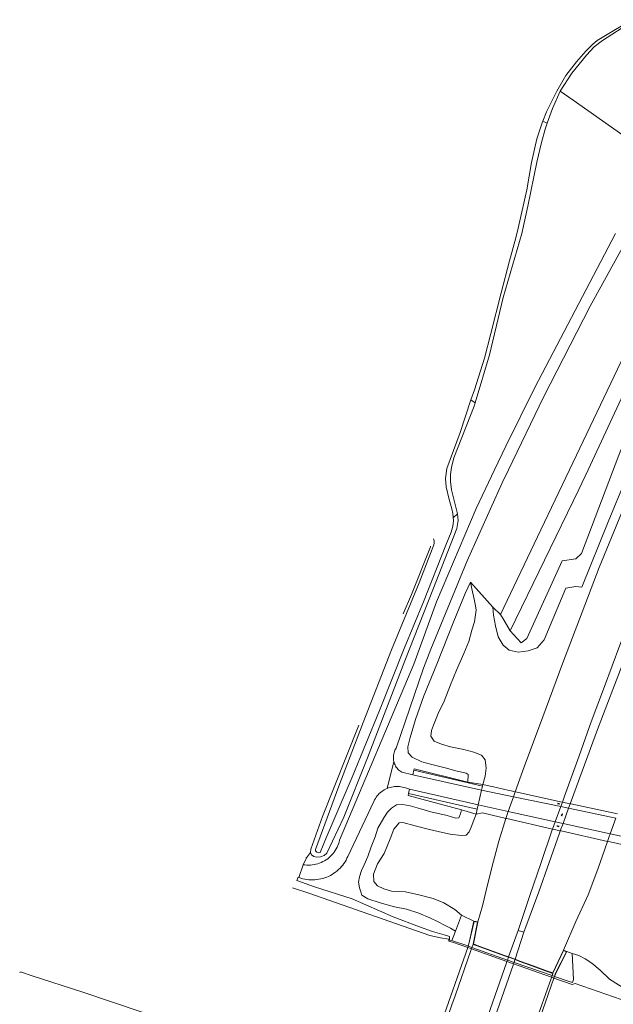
# Model space of a CAD drawing. Header units: metres. Extents: x 89888 to 94270, y 464165 to 468904.
# Tile 246 of 256: x 91792 to 91922, y 467633 to 467848. Entities that reach past the tile are written whole.
import ezdxf

# ---------------------------------------------------------------- set-up
doc = ezdxf.new("R2010")
doc.units = ezdxf.units.M
doc.layers.get('0').update_dxf_attribs({"linetype": 'CONTINUOUS'})
for name, color, linetype, lineweight in [('G_GRENS_ALGEMEEN_0', 251, 'CONTINUOUS', 13), ('K_KUNSTWERKGRENS_-1', 251, 'CONTINUOUS', 13), ('K_KUNSTWERKGRENS_0', 251, 'CONTINUOUS', 13), ('K_KUNSTWERKGRENS_1', 251, 'CONTINUOUS', 13), ('S_GBKN_SYMBOOL_OV_GROOT_-1', 251, 'CONTINUOUS', 13), ('T_CULTUURGRENS_0', 251, 'CONTINUOUS', 13), ('T_HEK_LIJN_0', 251, 'CONTINUOUS', 13), ('V_WEGGRENS_-1', 251, 'CONTINUOUS', 13), ('V_WEGGRENS_0', 251, 'CONTINUOUS', 13), ('V_WEGGRENS_1', 251, 'CONTINUOUS', 13), ('W_WATERGRENS_0', 251, 'CONTINUOUS', 13)]:
    doc.layers.add(name, color=color, linetype=linetype, lineweight=lineweight)

# ---------------------------------------------------------------- blocks, each defined once
blk = doc.blocks.new('OGT_BLOK1_ACAD_1_FMEBLOCK8')
at = {"layer": 'T_CULTUURGRENS_0'}
for points in [[(7.13, 18.66), (8.95, 22.9), (13.08, 33.3), (13.11, 33.47)], [(-13.11, -33.47), (-13.07, -32.77), (-10.48, -25.64), (-2.6, -5.65)]]:
    blk.add_lwpolyline(points, dxfattribs=at)
blk = doc.blocks.new('S_GBKN_SYMBOOL_OV_GROOT')
for points in [[(-0.21875, 0.0625), (0.21875, 0.0625)], [(-0.21875, 0), (0.21875, 0)], [(-0.1875, 0.0625), (-0.1875, 0)], [(-0.125, 0.09375), (-0.125, 0.0625)], [(-0.125, 0), (-0.125, -0.0625)], [(-0.0625, 0.0625), (-0.0625, 0)], [(0, 0.09375), (0, 0.0625)], [(0, 0), (0, -0.0625)], [(0.0625, 0.0625), (0.0625, 0)], [(0.125, 0.09375), (0.125, 0.0625)], [(0.125, 0), (0.125, -0.0625)], [(0.1875, 0.0625), (0.1875, 0)], [(-0.21875, -0.0625), (0.21875, -0.0625)], [(-0.1875, -0.0625), (-0.1875, -0.09375)], [(-0.0625, -0.0625), (-0.0625, -0.09375)], [(0.0625, -0.0625), (0.0625, -0.09375)], [(0.1875, -0.0625), (0.1875, -0.09375)]]:
    blk.add_lwpolyline(points)

msp = doc.modelspace()

# ---------------------------------------------------------------- linework, layer by layer
at = {"layer": 'G_GRENS_ALGEMEEN_0'}
for p, q in [((91893.52, 467680.89), (91878.54, 467684.37)), ((91890.32, 467681.78), (91893.61, 467681.27)), ((91892.17, 467674.79), (91888.97, 467675.7))]:
    msp.add_line(p, q, dxfattribs=at)
for points in [[(91878.54, 467684.37), (91878.6, 467684.65), (91890.32, 467681.78)], [(91888.97, 467675.7), (91877.3, 467678.87), (91877.39, 467679.28)], [(91886.86, 467647.19), (91887.23, 467647.04), (91889.9, 467646.12), (91890.35, 467645.91)], [(91909.3, 467639.3), (91912.47, 467638.23), (91913.23, 467638.01), (91913.43, 467638.62), (91913.17, 467644.29)]]:
    msp.add_lwpolyline(points, dxfattribs=at)
at = {"layer": 'K_KUNSTWERKGRENS_-1'}
for p, q in [((91893.61, 467681.27), (91893.52, 467680.89)), ((91893.33, 467680.03), (91892.62, 467676.82)), ((91893.52, 467680.89), (91893.33, 467680.03)), ((91912.74, 467677.05), (91911, 467677.42)), ((91892.4, 467675.83), (91892.17, 467674.79)), ((91892.62, 467676.82), (91892.4, 467675.83))]:
    msp.add_line(p, q, dxfattribs=at)
for points in [[(91900.7, 467679.66), (91899.83, 467679.85), (91899.36, 467679.96), (91895.63, 467680.8), (91895.25, 467680.89), (91893.61, 467681.27)], [(91911, 467677.42), (91910.99, 467677.42), (91900.79, 467679.64), (91900.7, 467679.66)], [(91923.03, 467674.87), (91912.85, 467677.02), (91912.74, 467677.05)], [(91892.17, 467674.79), (91893.53, 467675.05), (91897.45, 467674.14), (91897.83, 467674.05), (91898.67, 467673.85)], [(91898.67, 467673.85), (91898.87, 467673.81), (91908.86, 467671.5)], [(91908.86, 467671.5), (91908.93, 467671.49), (91910.55, 467671.13)], [(91910.55, 467671.13), (91910.72, 467671.09), (91920.87, 467668.83)], [(91920.87, 467668.83), (91921.45, 467668.71), (91923.07, 467668.34), (91926.81, 467667.45)]]:
    msp.add_lwpolyline(points, dxfattribs=at)
at = {"layer": 'K_KUNSTWERKGRENS_0'}
for p, q in [((91891.67, 467651.41), (91892.52, 467651.22)), ((91890.4, 467645.9), (91890.35, 467645.91)), ((91891.25, 467645.6), (91890.4, 467645.9)), ((91899.01, 467642.89), (91891.25, 467645.6)), ((91911.24, 467645.08), (91911.95, 467644.75)), ((91900.44, 467642.39), (91899.01, 467642.89)), ((91899.25, 467643.59), (91900.66, 467643.08)), ((91908.75, 467639.49), (91900.44, 467642.39)), ((91909.25, 467639.31), (91908.75, 467639.49)), ((91909.3, 467639.3), (91909.25, 467639.31))]:
    msp.add_line(p, q, dxfattribs=at)
for points in [[(91890.35, 467645.91), (91890.53, 467646.42), (91891.67, 467651.41)], [(91892.52, 467651.22), (91891.56, 467646.41), (91892.4, 467646.1), (91895.38, 467645.01), (91898.39, 467643.91), (91899.25, 467643.59)], [(91900.66, 467643.08), (91901.74, 467642.68), (91904.61, 467641.63), (91907.73, 467640.49), (91908.9, 467640.06), (91911.24, 467645.08)], [(91911.95, 467644.75), (91909.49, 467639.83), (91909.3, 467639.3)]]:
    msp.add_lwpolyline(points, dxfattribs=at)
at = {"layer": 'K_KUNSTWERKGRENS_1'}
for p, q in [((91890.31, 467645.62), (91878.18, 467610.88)), ((91890.4, 467645.9), (91890.31, 467645.62)), ((91897.11, 467604.27), (91909.13, 467638.94)), ((91909.13, 467638.94), (91909.25, 467639.31))]:
    msp.add_line(p, q, dxfattribs=at)
for points in [[(91891.71, 467651.33), (91890.58, 467646.4), (91890.4, 467645.9)], [(91909.25, 467639.31), (91909.44, 467639.85), (91911.88, 467644.72), (91911.26, 467645.01), (91908.93, 467640), (91891.51, 467646.37), (91892.46, 467651.18), (91891.71, 467651.33)]]:
    msp.add_lwpolyline(points, dxfattribs=at)
at = {"layer": 'T_CULTUURGRENS_0'}
for p, q in [((91906.74, 467826.2), (91907.7, 467825.74)), ((91891.03, 467765.27), (91891.95, 467764.64)), ((91888.12, 467740.4), (91887.13, 467739.51)), ((91897.5, 467718.39), (91895.83, 467720.01)), ((91855.07, 467665.22), (91855.99, 467666.41)), ((91854.32, 467663.72), (91855.07, 467665.22)), ((91852.94, 467660.26), (91853.24, 467661.01)), ((91852.94, 467660.26), (91852.94, 467660.26)), ((91792.47, 467640.26), (91792.39, 467640.06))]:
    msp.add_line(p, q, dxfattribs=at)
for points in [[(91926.49, 467848), (91926.09, 467847.91), (91919.75, 467843.83), (91917.92, 467842.46), (91916.3, 467840.59), (91913.08, 467836.71), (91910.55, 467832.72)], [(91910.55, 467832.72), (91913.36, 467830.76), (91930.6, 467818.62), (91943.74, 467840.43)], [(91910.55, 467832.72), (91908.82, 467828.93), (91907.7, 467825.74)], [(91907.7, 467825.74), (91907.23, 467824.41), (91906.48, 467821.56), (91905.46, 467817.27), (91903.48, 467807.61), (91902.13, 467801.62), (91898.08, 467787.67), (91895.09, 467775.11), (91891.95, 467764.64)], [(91899.63, 467714.81), (91914.63, 467745.71), (91916.63, 467750), (91933, 467785.08), (91935.78, 467792.51), (91937.07, 467801.06), (91937.42, 467812.29), (91937.13, 467819.99)], [(91932.04, 467811.71), (91932.57, 467807.91), (91932.38, 467800.18), (91931.76, 467793.34), (91929.77, 467787.39), (91924.6, 467775.19), (91912.56, 467750)], [(91899.63, 467714.81), (91902.02, 467712.18), (91903.26, 467713.14), (91910.96, 467730.11), (91913.92, 467730.59), (91915.16, 467731.71), (91923.38, 467753.24), (91934.02, 467779.3)], [(91891.95, 467764.64), (91891.74, 467763.93), (91887.28, 467752.64), (91886.77, 467750.52), (91886.59, 467748.98), (91886.56, 467747.44), (91886.76, 467745.64), (91888.12, 467740.4)], [(91912.56, 467750), (91906.29, 467736.86), (91897.5, 467718.39)], [(91888.12, 467740.4), (91888.24, 467738.97), (91887.97, 467737.22)], [(91887.97, 467737.22), (91882.67, 467723.82), (91876.59, 467708.3), (91868.4, 467687.05), (91863.21, 467674.13), (91859.53, 467666.25), (91858.92, 467665.73), (91858.17, 467665.41), (91857.36, 467665.34), (91856.67, 467665.53), (91856.16, 467665.91), (91855.99, 467666.41)], [(91890.89, 467725.43), (91889.76, 467722.95), (91887.28, 467716.91), (91883.57, 467707.54), (91880.7, 467700.62), (91878.91, 467695.43), (91877.71, 467691.55), (91877.23, 467689.47), (91877.31, 467688.18), (91878.16, 467687.22), (91880.26, 467686.21), (91882.47, 467685.6), (91885.39, 467684.86), (91887.74, 467684.23), (91890.01, 467683.74), (91890.38, 467683.44), (91890.32, 467681.78)], [(91897.5, 467718.39), (91898.29, 467717.09), (91899.63, 467714.81)], [(91888.97, 467675.7), (91888.74, 467674.87), (91888.35, 467673.97), (91887.7, 467673.92), (91885.81, 467674.45), (91882.24, 467675.29), (91879.75, 467675.97), (91877.74, 467676.61), (91876.15, 467676.89), (91874.74, 467676.8), (91873.63, 467676.11), (91872.81, 467675.22), (91871.96, 467674), (91870.7, 467671.69), (91870.12, 467669.82), (91869.23, 467667.63), (91868.45, 467665.54), (91867.67, 467663.73), (91867.07, 467662.47), (91866.64, 467661.04), (91866.48, 467659.89), (91866.67, 467658.65), (91866.96, 467657.76), (91867.2, 467657.09), (91868.49, 467656.27), (91871.21, 467655.38), (91874.33, 467654.5), (91876.96, 467654), (91879.63, 467653.14), (91882.01, 467652.15), (91883.88, 467651.22), (91885.22, 467650.54), (91886.55, 467649.87), (91887.62, 467649.21)], [(91852.94, 467660.26), (91856.83, 467658.88), (91865.04, 467656.28), (91874.03, 467652.31), (91879.76, 467650.17), (91882.63, 467649.15), (91885.14, 467648.4), (91886.35, 467648.04), (91886.33, 467647.21), (91886.86, 467647.19)]]:
    msp.add_lwpolyline(points, dxfattribs=at)
at = {"layer": 'T_HEK_LIJN_0'}
msp.add_line((91855.07, 467665.22), (91854.94, 467665.27), dxfattribs=at)
at = {"layer": 'V_WEGGRENS_-1'}
for p, q in [((91900.31, 467678.57), (91893.33, 467680.03)), ((91910.64, 467676.42), (91900.31, 467678.57)), ((91892.62, 467676.82), (91899.17, 467675.38)), ((91899.17, 467675.38), (91909.45, 467673.12)), ((91912.37, 467676.06), (91910.64, 467676.42)), ((91922.69, 467673.9), (91912.37, 467676.06)), ((91909.45, 467673.12), (91911.15, 467672.74)), ((91911.15, 467672.74), (91921.45, 467670.48)), ((91921.45, 467670.48), (91927.17, 467669.22))]:
    msp.add_line(p, q, dxfattribs=at)
at = {"layer": 'V_WEGGRENS_0'}
for p, q in [((91895.83, 467720.01), (91890.89, 467725.43)), ((91874.16, 467686.3), (91872.7, 467680.38)), ((91878.54, 467684.37), (91878.34, 467683.39)), ((91893.33, 467680.03), (91878.34, 467683.39)), ((91877.6, 467680.25), (91877.39, 467679.28)), ((91877.39, 467679.28), (91892.4, 467675.83)), ((91877.6, 467680.25), (91892.62, 467676.82)), ((91911, 467677.42), (91910.64, 467676.42)), ((91912.37, 467676.06), (91912.74, 467677.05)), ((91909.45, 467673.12), (91908.86, 467671.5)), ((91910.55, 467671.13), (91911.15, 467672.74)), ((91922.69, 467673.9), (91921.45, 467670.48)), ((91853.42, 467660.93), (91854.32, 467663.72)), ((91854.32, 467663.72), (91854.32, 467663.72)), ((91853.24, 467661.01), (91853.42, 467660.93)), ((91853.24, 467661.01), (91853.24, 467661.01)), ((91888.95, 467652.72), (91887.62, 467649.21)), ((91888.95, 467652.72), (91891.67, 467651.41)), ((91901.34, 467649.38), (91899.25, 467643.59)), ((91900.66, 467643.08), (91902.6, 467648.95)), ((91902.6, 467648.95), (91901.34, 467649.38)), ((91911.95, 467644.75), (91913.17, 467644.29))]:
    msp.add_line(p, q, dxfattribs=at)
for points in [[(91900.7, 467679.66), (91902.66, 467685.14), (91906.76, 467696.07), (91911.1, 467707.83), (91914.76, 467717.41), (91919.02, 467728.67), (91923.96, 467740.54), (91929.21, 467753.25), (91935.04, 467766.53), (91941.69, 467781.14), (91949.64, 467797.88), (91957.38, 467813.18)], [(91890.21, 467730.09), (91897.88, 467747.17), (91899.24, 467750), (91906.89, 467765.91), (91917.07, 467785.79), (91925.35, 467800.71), (91932.04, 467811.71)], [(91967.29, 467810.52), (91958.89, 467793.77), (91949.86, 467774.34), (91943.52, 467760.23), (91938.24, 467747.98), (91932.63, 467734.38), (91926.57, 467719.28), (91923.54, 467711.69), (91920.2, 467702.68), (91917.31, 467694.94), (91914.66, 467687.49), (91911.47, 467678.71), (91911, 467677.42)], [(91912.74, 467677.05), (91915.36, 467684.15), (91918.72, 467693.26), (91924.44, 467708.28), (91929.25, 467720.71), (91934.85, 467734.48), (91940.29, 467747.3), (91944.1, 467756.15), (91949.44, 467768.17), (91953.99, 467778.09), (91958.71, 467788.12), (91964.72, 467800.4), (91969.59, 467809.94)], [(91922.59, 467801.65), (91904.96, 467768.01), (91898.65, 467755.21), (91896.18, 467750), (91892.2, 467741.58), (91883.5, 467721.19), (91878.55, 467707.53), (91862.3, 467669.07), (91862.2, 467668.68), (91862.08, 467668.29), (91861.93, 467667.91), (91861.76, 467667.54), (91861.57, 467667.18), (91861.37, 467666.83), (91861.13, 467666.49), (91860.88, 467666.17), (91860.62, 467665.86), (91860.33, 467665.57), (91860.03, 467665.3), (91859.71, 467665.04), (91859.38, 467664.81), (91859.03, 467664.59), (91858.68, 467664.39), (91858.31, 467664.22), (91857.93, 467664.06), (91857.54, 467663.93), (91857.15, 467663.82), (91856.75, 467663.74), (91856.35, 467663.68), (91855.94, 467663.64), (91855.54, 467663.62), (91855.13, 467663.63), (91854.72, 467663.66), (91854.32, 467663.72)], [(91948.5, 467801.22), (91944.14, 467791.9), (91932.58, 467766.59), (91921.04, 467738.63), (91915.26, 467724.38), (91913.96, 467724.55), (91911.77, 467724.15), (91907.03, 467712.88), (91905.47, 467711.13), (91903.51, 467710.47), (91901.37, 467710.2), (91899.4, 467710.63), (91898.04, 467711.68), (91896.98, 467713.52), (91896.38, 467715.9), (91895.94, 467718.26), (91895.83, 467720.01)], [(91874.16, 467686.3), (91874.1, 467686.57), (91874.07, 467686.84), (91874.06, 467687.11), (91874.06, 467687.39), (91874.09, 467687.66), (91874.14, 467687.94), (91874.21, 467688.2), (91874.29, 467688.47), (91874.4, 467688.72), (91874.52, 467688.97), (91874.66, 467689.2), (91880.66, 467706.64), (91882.22, 467710.83), (91890.21, 467730.09)], [(91890.89, 467725.43), (91891.24, 467724.03), (91891.76, 467721.78), (91892.02, 467720.28), (91892.18, 467719.32), (91891.79, 467716.81), (91891.21, 467714.95), (91890.56, 467712.48), (91889.45, 467709.87), (91887.88, 467706.24), (91886.56, 467703.06), (91885.14, 467699.43), (91883.86, 467696.74), (91882.81, 467694.2), (91882.4, 467693.05), (91882.29, 467691.78), (91882.95, 467690.72), (91884.56, 467690.09), (91886.53, 467689.5), (91889.44, 467688.91), (91891.69, 467688.3), (91893.35, 467687.68), (91894.12, 467686.67), (91894.32, 467684.84), (91894.15, 467683.08), (91893.61, 467681.27)], [(91878.34, 467683.39), (91875.91, 467683.92), (91875.68, 467684.07), (91875.45, 467684.23), (91875.25, 467684.41), (91875.05, 467684.61), (91874.87, 467684.82), (91874.71, 467685.04), (91874.56, 467685.28), (91874.43, 467685.52), (91874.32, 467685.77), (91874.23, 467686.03), (91874.16, 467686.3)], [(91853.42, 467660.93), (91853.84, 467660.79), (91854.27, 467660.67), (91854.7, 467660.57), (91855.14, 467660.49), (91855.58, 467660.44), (91856.02, 467660.41), (91856.46, 467660.41), (91856.9, 467660.42), (91857.35, 467660.47), (91857.79, 467660.53), (91858.22, 467660.61), (91858.65, 467660.72), (91859.07, 467660.86), (91859.49, 467661.01), (91859.89, 467661.18), (91860.29, 467661.38), (91860.68, 467661.6), (91861.05, 467661.84), (91861.41, 467662.09), (91861.76, 467662.37), (91862.09, 467662.66), (91862.41, 467662.97), (91862.71, 467663.3), (91862.99, 467663.64), (91863.26, 467663.99), (91863.5, 467664.36), (91863.73, 467664.74), (91863.93, 467665.14), (91864.12, 467665.54), (91869.82, 467677.57), (91869.97, 467677.88), (91870.14, 467678.18), (91870.33, 467678.46), (91870.53, 467678.74), (91870.76, 467679), (91870.99, 467679.25), (91871.24, 467679.48), (91871.51, 467679.69), (91871.79, 467679.89), (91872.08, 467680.07), (91872.38, 467680.23), (91872.7, 467680.38)], [(91872.7, 467680.38), (91873.01, 467680.5), (91873.34, 467680.6), (91873.67, 467680.69), (91874.01, 467680.75), (91874.35, 467680.79), (91874.69, 467680.81), (91875.04, 467680.81), (91875.38, 467680.79), (91875.72, 467680.74), (91876.05, 467680.68), (91876.39, 467680.59), (91876.71, 467680.49), (91877.6, 467680.25)], [(91900.31, 467678.57), (91900.31, 467678.57), (91900.7, 467679.66)], [(91899.17, 467675.38), (91899.17, 467675.38), (91900.31, 467678.57)], [(91892.17, 467674.79), (91891.65, 467673.49), (91891.06, 467671.96), (91890.64, 467670.88), (91889.99, 467670.21), (91888.86, 467670.08), (91886.47, 467670.42), (91884.8, 467670.74), (91881.93, 467671.41), (91878.8, 467672.23), (91876.17, 467672.97), (91875.32, 467672.87), (91874.19, 467671.52), (91873.39, 467669.34), (91872.04, 467666.2), (91870.63, 467663.91), (91869.71, 467661.69), (91869.79, 467660.06), (91870.62, 467659.13), (91871.99, 467658.46), (91873.68, 467657.95), (91876.74, 467657.77), (91879.62, 467657.17), (91882.75, 467656.32), (91885.12, 467655.37), (91887.47, 467653.93), (91888.95, 467652.72)], [(91898.67, 467673.85), (91898.93, 467674.69), (91899.17, 467675.38)], [(91910.64, 467676.42), (91910.64, 467676.42), (91909.45, 467673.12), (91909.45, 467673.12)], [(91911.15, 467672.74), (91911.15, 467672.74), (91912.37, 467676.06), (91912.37, 467676.06)], [(91892.52, 467651.22), (91893.54, 467654.72), (91894.29, 467657.82), (91895.66, 467663.39), (91897.15, 467668.84), (91898.67, 467673.85)], [(91908.86, 467671.5), (91908.72, 467671.11), (91906.36, 467664.22), (91903.86, 467656.99), (91901.34, 467649.38)], [(91902.6, 467648.95), (91905.84, 467657.81), (91910.36, 467670.6), (91910.55, 467671.13)], [(91921.45, 467670.48), (91921.45, 467670.48), (91921.23, 467669.86), (91920.87, 467668.83)], [(91920.87, 467668.83), (91918.75, 467662.73), (91916.64, 467657.13), (91913.98, 467651.32), (91911.24, 467645.08)], [(91887.62, 467649.21), (91887.26, 467648.24), (91886.86, 467647.19)], [(91913.17, 467644.29), (91914.64, 467643.91), (91916, 467643.18), (91917.41, 467642.21), (91919.24, 467640.7), (91921.32, 467638.68), (91923.3, 467637.51), (91925.51, 467636.06), (91926.65, 467635.48), (91928.33, 467634.63), (91931.65, 467633.34), (91932.22, 467633.12)]]:
    msp.add_lwpolyline(points, dxfattribs=at)
at = {"layer": 'V_WEGGRENS_1'}
for p, q in [((91891.25, 467645.6), (91891.15, 467645.32)), ((91898.9, 467642.57), (91899.01, 467642.89)), ((91900.44, 467642.39), (91900.33, 467642.06)), ((91908.62, 467639.12), (91908.75, 467639.49))]:
    msp.add_line(p, q, dxfattribs=at)
for points in [[(91891.15, 467645.32), (91891.02, 467644.95), (91887.57, 467635.06), (91886.88, 467633.1), (91883.27, 467622.76), (91882.59, 467620.83), (91879.01, 467610.59)], [(91899.01, 467642.89), (91899.22, 467643.5), (91898.37, 467643.81), (91895.35, 467644.91), (91892.37, 467646.01), (91891.5, 467646.32), (91891.25, 467645.6)], [(91886.82, 467607.86), (91890.37, 467618.05), (91891.04, 467619.98), (91894.64, 467630.33), (91895.32, 467632.28), (91898.79, 467642.26), (91898.9, 467642.57)], [(91908.75, 467639.49), (91908.91, 467639.95), (91907.69, 467640.4), (91904.58, 467641.54), (91901.69, 467642.59), (91900.65, 467642.98), (91900.44, 467642.39)], [(91900.33, 467642.06), (91900.22, 467641.77), (91896.75, 467631.76), (91896.07, 467629.81), (91892.47, 467619.46), (91891.8, 467617.53), (91888.26, 467607.36)], [(91896.52, 467604.47), (91900.05, 467614.58), (91900.73, 467616.51), (91904.34, 467626.85), (91905.01, 467628.79), (91908.54, 467638.89), (91908.62, 467639.12)]]:
    msp.add_lwpolyline(points, dxfattribs=at)
at = {"layer": 'W_WATERGRENS_0'}
for p, q in [((91891.15, 467645.32), (91890.31, 467645.62)), ((91898.9, 467642.57), (91891.15, 467645.32)), ((91900.33, 467642.06), (91898.9, 467642.57)), ((91908.62, 467639.12), (91900.33, 467642.06)), ((91909.13, 467638.94), (91908.62, 467639.12))]:
    msp.add_line(p, q, dxfattribs=at)
for points in [[(91906.74, 467826.2), (91907.53, 467828.2), (91909.79, 467832.77), (91911.78, 467836.15), (91914.09, 467839.16), (91916.15, 467841.47), (91917.69, 467843.04), (91918.63, 467843.8), (91922.59, 467846.23), (91925.59, 467847.99), (91926.45, 467848.37)], [(91891.03, 467765.27), (91891.77, 467767.5), (91894.02, 467774.43), (91895.36, 467779.8), (91897.63, 467788.67), (91899.44, 467795.67), (91900.8, 467800.68), (91901.32, 467802.78), (91903.22, 467811.21), (91904.24, 467817.19), (91905.43, 467822.34), (91906.68, 467826.06), (91906.74, 467826.2)], [(91887.13, 467739.51), (91887.11, 467739.66), (91887.03, 467740.45), (91886.85, 467741.45), (91886.23, 467743.51), (91885.59, 467746.26), (91885.43, 467748.12), (91885.74, 467750.27), (91888.64, 467758.15), (91891.03, 467765.27)], [(91882.84, 467734.93), (91882.96, 467734.49), (91883, 467734.01), (91882.94, 467733.59), (91879.68, 467725.28), (91873.63, 467710.66), (91867.43, 467694.78), (91862.12, 467680.85), (91857.02, 467667.02), (91857.05, 467666.73), (91857.34, 467666.48), (91857.69, 467666.34), (91858.08, 467666.41), (91859.41, 467669.56), (91865.04, 467682.82), (91871.05, 467697.41), (91876.45, 467710.94), (91880.64, 467721.17), (91885.55, 467733.51), (91886.69, 467736.36), (91887.01, 467737.41), (91887.14, 467738.16), (91887.18, 467739), (91887.13, 467739.51)], [(91890.31, 467645.62), (91887.02, 467646.78), (91886.16, 467647.02), (91886.19, 467647.44), (91884.38, 467647.71), (91882.06, 467648.28), (91855.56, 467657.49), (91852.02, 467658.7)], [(91873.85, 467611.98), (91864.61, 467615.43), (91846.71, 467621.92), (91828.19, 467628.39), (91819.16, 467631.49), (91805.95, 467635.97), (91795.13, 467639.47), (91792.6, 467640.3)], [(92126.28, 467563.49), (92116.79, 467566.98), (92104.5, 467571.34), (92092.35, 467575.6), (92081.89, 467579.31), (92069.95, 467583.39), (92061.26, 467586.49), (92051.08, 467590.1), (92039.38, 467594.11), (92033.51, 467596.19), (92028.02, 467598.14), (92016.87, 467602.08), (92011.45, 467603.92), (92000, 467607.89), (91987.13, 467612.35), (91956.38, 467622.84), (91927.23, 467633.07), (91913.79, 467637.8), (91913.14, 467637.52), (91909.13, 467638.94)]]:
    msp.add_lwpolyline(points, dxfattribs=at)

# ---------------------------------------------------------------- block references
at = {"layer": 'S_GBKN_SYMBOOL_OV_GROOT_-1'}
for p, rotation in [((91910.2, 467677.04), 168), ((91910.91, 467674.62), 70), ((91910.03, 467672.13), 168)]:
    msp.add_blockref('S_GBKN_SYMBOOL_OV_GROOT', p, dxfattribs=dict(at, rotation=rotation))
at = {"layer": 'T_CULTUURGRENS_0'}
msp.add_blockref('OGT_BLOK1_ACAD_1_FMEBLOCK8', (91869.09, 467699.88), dxfattribs=at)

doc.saveas('drawing.dxf')
